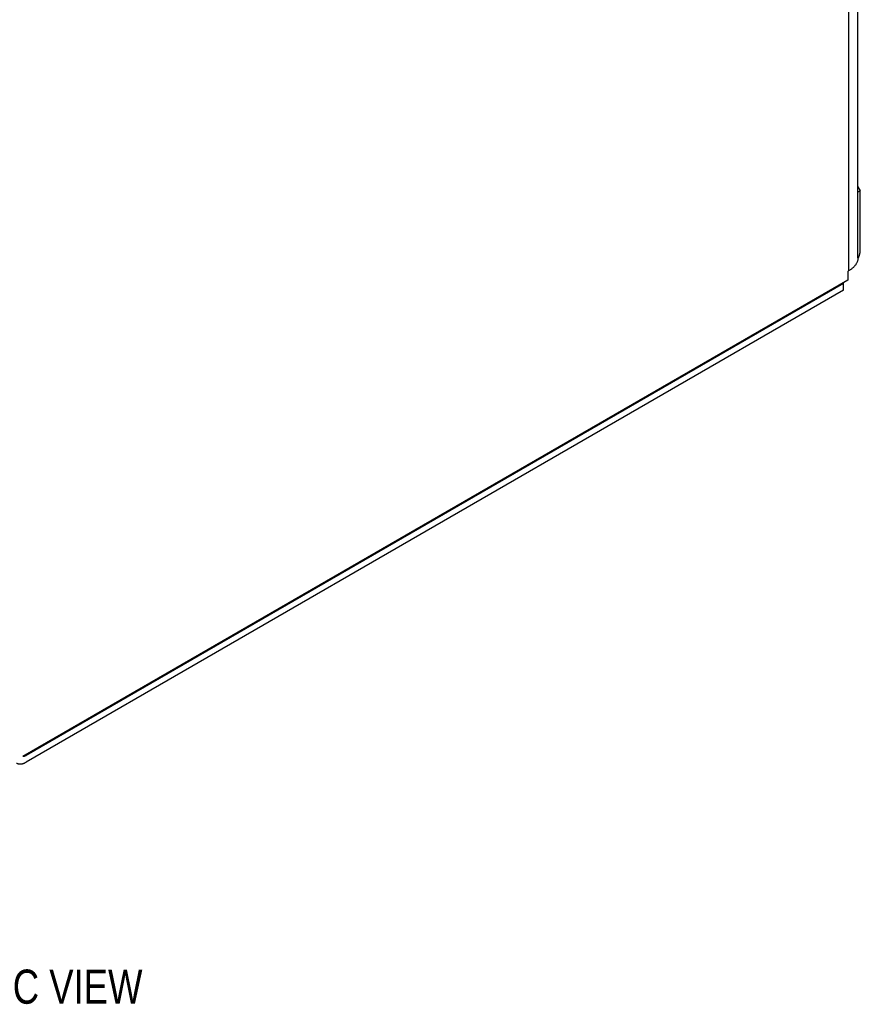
# Model space of a CAD drawing. Header units: inches. Extents: x 0 to 34, y 0 to 22.
# Tile 31 of 54: x 25.5 to 28.6, y 13.2 to 16.8. Entities that reach past the tile are written whole.
import ezdxf

# ---------------------------------------------------------------- set-up
doc = ezdxf.new("R2010")
doc.units = ezdxf.units.IN
doc.header["$LTSCALE"] = 1.87
doc.header["$MEASUREMENT"] = 0
doc.layers.get('0').update_dxf_attribs({"linetype": 'CONTINUOUS'})
doc.layers.add('DETAIL', color=7, linetype='CONTINUOUS')
doc.styles.get("Standard").update_dxf_attribs({"font": 'txt', "width": 0.8})

msp = doc.modelspace()

# ---------------------------------------------------------------- linework, layer by layer
at = {"color": 7, "linetype": 'CONTINUOUS'}
for p, q in [((28.6117, 15.9204), (28.6117, 19.7874)), ((28.5771, 19.7392), (28.5771, 15.8722)), ((28.6117, 16.1804), (28.6203, 16.1656)), ((28.6203, 16.1656), (28.6117, 16.1606)), ((28.6203, 15.9486), (28.6203, 16.1656)), ((28.5771, 15.8722), (28.5743, 15.8706)), ((28.5743, 15.8706), (28.5743, 15.8385)), ((28.5743, 15.8385), (25.5512, 14.093)), ((28.559, 15.8264), (25.5627, 14.0964)), ((28.559, 15.8023), (28.559, 15.8296)), ((28.559, 15.8023), (25.5627, 14.0723)), ((25.5627, 14.0964), (25.5599, 14.098))]:
    msp.add_line(p, q, dxfattribs=at)
for points, knots in [([(28.6115, 15.9169), (28.6119, 15.9175), (28.6127, 15.9191), (28.6139, 15.9217), (28.6152, 15.9248), (28.6164, 15.9278), (28.6174, 15.9309), (28.6183, 15.9339), (28.619, 15.937), (28.6196, 15.94), (28.62, 15.9429), (28.6202, 15.9458), (28.6203, 15.9476), (28.6203, 15.9486)], [0, 0, 0, 0, 0.061833, 0.162438, 0.262315, 0.361097, 0.458483, 0.554272, 0.648079, 0.739817, 0.829117, 0.915927, 1, 1, 1, 1]), ([(28.6117, 15.9204), (28.6117, 15.9198), (28.6117, 15.918), (28.6114, 15.9149), (28.6107, 15.9112), (28.6097, 15.9076), (28.6083, 15.9039), (28.6066, 15.9004), (28.6045, 15.8969), (28.6021, 15.8934), (28.5994, 15.8901), (28.5964, 15.8868), (28.5931, 15.8837), (28.5895, 15.8806), (28.5857, 15.8777), (28.5815, 15.8748), (28.5786, 15.8731), (28.5771, 15.8722)], [0, 0, 0, 0, 0.02971, 0.089338, 0.149458, 0.210433, 0.272569, 0.336099, 0.401335, 0.468405, 0.537542, 0.608842, 0.682384, 0.758286, 0.836493, 0.917096, 1, 1, 1, 1]), ([(25.5283, 14.0689), (25.5286, 14.0686), (25.5298, 14.068), (25.5317, 14.0672), (25.5341, 14.0664), (25.5367, 14.0659), (25.5393, 14.0656), (25.5421, 14.0656), (25.5449, 14.0658), (25.5477, 14.0663), (25.5507, 14.067), (25.5537, 14.068), (25.5567, 14.0692), (25.5597, 14.0706), (25.5617, 14.0717), (25.5627, 14.0723)], [0, 0, 0, 0, 0.036727, 0.1058, 0.175623, 0.246823, 0.319757, 0.39482, 0.472423, 0.552691, 0.63595, 0.72228, 0.811671, 0.904304, 1, 1, 1, 1]), ([(25.5627, 14.0964), (25.5621, 14.096), (25.5609, 14.0954), (25.5592, 14.0946), (25.5574, 14.0939), (25.5556, 14.0933), (25.5539, 14.0929), (25.5522, 14.0927), (25.5511, 14.0926), (25.5505, 14.0926)], [0, 0, 0, 0, 0.158664, 0.312027, 0.459905, 0.602496, 0.739845, 0.872189, 1, 1, 1, 1]), ([(25.5505, 14.0926), (25.5507, 14.0926), (25.5509, 14.0928), (25.5511, 14.0929), (25.5512, 14.093)], [0, 0, 0, 0, 0.496546, 1, 1, 1, 1])]:
    msp.add_open_spline(points, degree=3, knots=knots, dxfattribs=at)

# ---------------------------------------------------------------- texts
at = {"layer": 'DETAIL', "color": 2, "linetype": 'CONTINUOUS', "width": 0.8}
msp.add_text('ISOMETRIC VIEW', height=0.125, dxfattribs=at).set_placement((24.8676, 13.1872))

doc.saveas('drawing.dxf')
